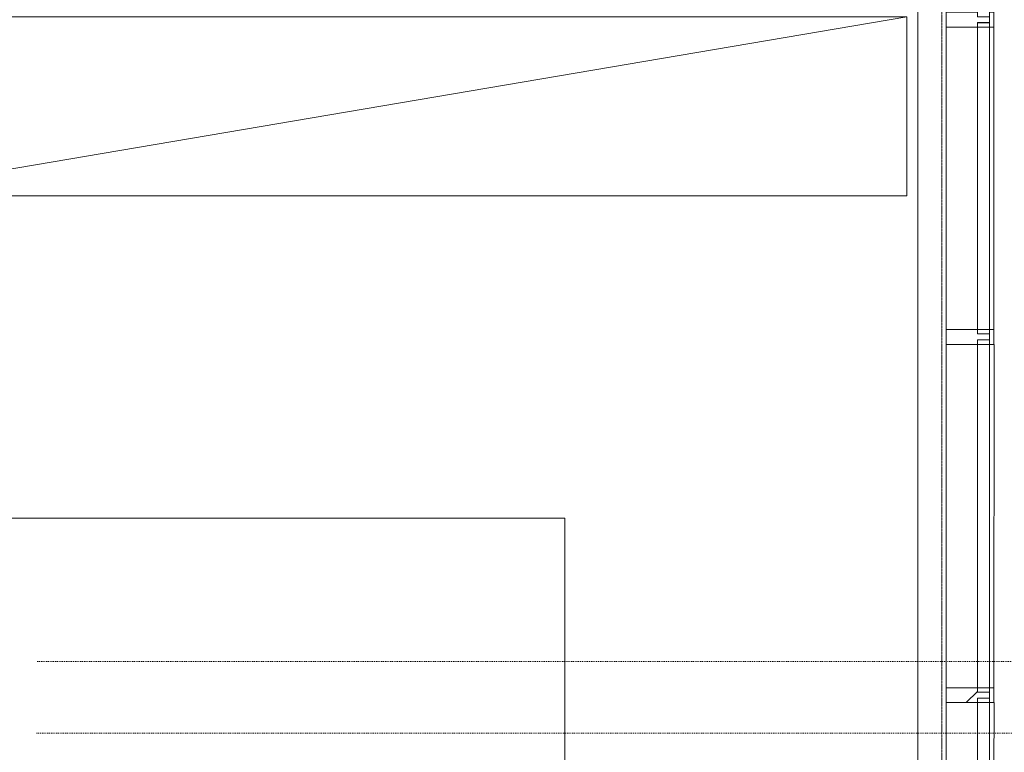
# Model space of a CAD drawing. Header units: centimetres. Extents: x 6036 to 22185, y 5782 to 11383.
# Tile 174 of 183: x 18155 to 18485, y 8583 to 8829. Entities that reach past the tile are written whole.
import ezdxf

# ---------------------------------------------------------------- set-up
doc = ezdxf.new("R2010")
doc.units = ezdxf.units.CM
doc.linetypes.add('Dash', pattern=[0.6, 0.3, -0.3])
doc.linetypes.add('Dot 1mm', pattern=[0.1, 0, -0.1])
for name, color, linetype, lineweight in [('A-AREA', 32, 'Continuous', 9), ('A-COLS-HDLN', 52, 'Dash', 9), ('A-DETL-MBND', 5, 'Continuous', 9), ('A-FLOR', 192, 'Continuous', 9), ('A-GLAZ-CURT', 52, 'Continuous', 9), ('A-GLAZ-CWMG', 51, 'Continuous', 9), ('Q-CASE', 31, 'Continuous', 9)]:
    doc.layers.add(name, color=color, linetype=linetype, lineweight=lineweight)

# ---------------------------------------------------------------- blocks, each defined once
blk = doc.blocks.new('Rectangular Mullion - B21_Zklipsem-7964587-7-02 ZestMeble')
at = {"layer": 'A-GLAZ-CWMG'}
for p, q in [((6023.76, 8000.14), (6013.26, 8000.14)), ((6013.26, 8000.14), (6013.26, 7898.89)), ((6027.76, 8000.14), (6023.76, 8000.14)), ((6023.76, 7898.89), (6023.76, 8000.14)), ((6029.26, 8000.14), (6027.76, 8000.14)), ((6027.76, 8000.14), (6027.76, 7898.89)), ((6029.26, 8000.14), (6029.26, 7898.89)), ((6013.26, 7898.89), (6023.76, 7898.89)), ((6023.76, 7898.89), (6027.76, 7898.89)), ((6027.76, 7898.89), (6029.26, 7898.89))]:
    blk.add_line(p, q, dxfattribs=at)
blk = doc.blocks.new('Rectangular Mullion - B21_Zklipsem-5846331-7-02 ZestMeble')
at = {"layer": 'A-GLAZ-CWMG'}
for p, q in [((6553.85, 7460.65), (6653.45, 7518.15)), ((6654.2, 7516.85), (6653.45, 7518.15)), ((6554.6, 7459.35), (6654.2, 7516.85)), ((6656.2, 7513.38), (6654.2, 7516.85)), ((6656.2, 7513.38), (6556.61, 7455.88)), ((6661.45, 7504.29), (6656.2, 7513.38)), ((6561.86, 7446.79), (6661.45, 7504.29)), ((6553.85, 7460.65), (6554.6, 7459.35)), ((6554.6, 7459.35), (6556.61, 7455.88)), ((6556.61, 7455.88), (6561.86, 7446.79))]:
    blk.add_line(p, q, dxfattribs=at)
blk = doc.blocks.new('GEMO_WregaCentrumParterDrewno - GEMO_WregaCentrumParterDrewno-5879637-7-02 ZestMeble')
at = {"layer": 'A-COLS-HDLN', "color": 254}
for p, q in [((-12, 168), (-12, -295.15)), ((12, -295.15), (12, 168))]:
    blk.add_line(p, q, dxfattribs=at)
blk = doc.blocks.new('CUWP_ZestawSzklany - B21-OS_Szklo-2Szybowy-8261594-7-02 ZestMeble')
at = {"layer": 'A-GLAZ-CURT'}
for p, q in [((52.125, 0), (-52.125, 0)), ((-52.125, 0), (-52.125, -4)), ((52.125, -4), (52.125, 0)), ((-52.125, -4), (52.125, -4))]:
    blk.add_line(p, q, dxfattribs=at)
blk = doc.blocks.new('Rectangular Mullion - B21_Zklipsem-7964588-7-02 ZestMeble')
at = {"layer": 'A-DETL-MBND'}
blk.add_line((6013.26, 8725.14), (6013.26, 8826.39), dxfattribs=at)
blk = doc.blocks.new('CUWP_ZestawSzklany - B21-OS_Szklo-2Szybowy-V314-7-02 ZestMeble')
at = {"layer": 'A-GLAZ-CURT'}
for p, q in [((59, 0), (-59, 0)), ((-59, 0), (-59, -4)), ((59, -4), (59, 0)), ((-59, -4), (59, -4))]:
    blk.add_line(p, q, dxfattribs=at)
blk = doc.blocks.new('Rectangular Mullion - B21_Zklipsem-5846330-7-02 ZestMeble')
at = {"layer": 'A-DETL-MBND'}
blk.add_line((6013.26, 8605.14), (6013.26, 8720.14), dxfattribs=at)
blk = doc.blocks.new('Rectangular Mullion - B21_Zklipsem-V316-7-02 ZestMeble')
at = {"layer": 'A-GLAZ-CWMG'}
h = blk.add_hatch(dxfattribs=at)
h.set_pattern_fill('FP_210', color=256, style=0, pattern_type=2)
h.set_pattern_definition([(315, (-8831.387, 6027.758), (21.2132, 21.2132), [])])
h.paths.add_polyline_path([(-5, 4), (-3.5, 4), (-3.5, 0), (-5, 0), (-5, -1.5), (0, -1.5), (0, 0), (-1.5, 0), (-1.5, 4), (0, 4), (0, 14.5), (-5, 14.5)])
at = {"layer": 'A-GLAZ-CWMG', "lineweight": 18}
for p, q in [((0, 14.5), (-5, 14.5)), ((-5, 14.5), (-5, 4)), ((0, 4), (0, 14.5)), ((-5, 4), (-3.5, 4)), ((-3.5, 4), (-3.5, 0)), ((-1.5, 0), (-1.5, 4)), ((-1.5, 4), (0, 4)), ((-3.5, 0), (-5, 0)), ((-5, 0), (-5, -1.5)), ((-5, -1.5), (0, -1.5)), ((0, 0), (-1.5, 0)), ((0, -1.5), (0, 0))]:
    blk.add_line(p, q, dxfattribs=at)
blk = doc.blocks.new('Rectangular Mullion - B21_Zklipsem-V317-7-02 ZestMeble')
at = {"layer": 'A-GLAZ-CWMG'}
h = blk.add_hatch(dxfattribs=at)
h.set_pattern_fill('FP_211', color=256, style=0, pattern_type=2)
h.set_pattern_definition([(225, (8722.637, 6027.758), (21.2132, -21.2132), [])])
h.paths.add_polyline_path([(2.5, -1.5), (-2.5, -1.5), (-2.5, 0), (-1, 0), (-1, 4), (-2.5, 4), (-2.5, 14.5), (2.5, 14.5), (2.5, 4), (1, 4), (1, 0), (2.5, 0)])
at = {"layer": 'A-GLAZ-CWMG', "lineweight": 18}
for p, q in [((-2.5, 4), (-2.5, 14.5)), ((-2.5, 14.5), (2.5, 14.5)), ((2.5, 14.5), (2.5, 4)), ((-1, 4), (-2.5, 4)), ((-1, 0), (-1, 4)), ((2.5, 4), (1, 4)), ((1, 4), (1, 0)), ((-2.5, -1.5), (-2.5, 0)), ((-2.5, 0), (-1, 0)), ((2.5, -1.5), (-2.5, -1.5)), ((1, 0), (2.5, 0)), ((2.5, 0), (2.5, -1.5))]:
    blk.add_line(p, q, dxfattribs=at)
blk = doc.blocks.new('Rectangular Mullion - B21_Zklipsem-V318-7-02 ZestMeble')
at = {"layer": 'A-GLAZ-CWMG'}
h = blk.add_hatch(dxfattribs=at)
h.set_pattern_fill('FP_212', color=256, style=0, pattern_type=2)
h.set_pattern_definition([(225, (8602.637, 6027.758), (21.2132, -21.2132), [])])
h.paths.add_polyline_path([(2.5, 4), (1, 4), (1, 0), (2.5, 0), (2.5, -1.5), (-2.5, -1.5), (-2.5, 0), (-1, 0), (-1, 4), (-2.5, 4), (-2.5, 14.5), (2.5, 14.5)])
at = {"layer": 'A-GLAZ-CWMG', "lineweight": 18}
for p, q in [((-2.5, 4), (-2.5, 14.5)), ((-2.5, 14.5), (2.5, 14.5)), ((2.5, 14.5), (2.5, 4)), ((-1, 4), (-2.5, 4)), ((-1, 0), (-1, 4)), ((2.5, 4), (1, 4)), ((1, 4), (1, 0)), ((-2.5, -1.5), (-2.5, 0)), ((-2.5, 0), (-1, 0)), ((2.5, -1.5), (-2.5, -1.5)), ((1, 0), (2.5, 0)), ((2.5, 0), (2.5, -1.5))]:
    blk.add_line(p, q, dxfattribs=at)
blk = doc.blocks.new('CASE_Szafa_P2 - E21-S_Regal_Instx60x100__Administracja_high-6023972-7-02 ZestMeble')
at = {"layer": 'Q-CASE'}
for p, q in [((176.36, 0), (-176.36, 0)), ((-176.36, 0), (-176.36, -60)), ((176.36, 0), (-176.36, 0)), ((-176.36, 0), (-176.36, -60)), ((-176.36, -60), (176.36, 0)), ((176.36, 0), (-176.36, 0)), ((176.36, -60), (176.36, 0)), ((176.36, -60), (176.36, 0)), ((-176.36, -60), (176.36, -60)), ((-176.36, -60), (176.36, -60))]:
    blk.add_line(p, q, dxfattribs=at)
blk = doc.blocks.new('CASE_Blat-Instance_P1 - E21-S_Blat_Instx120_ 2-8681296-7-02 ZestMeble')
at = {"layer": 'Q-CASE'}
for p, q in [((198.74, 98.1), (-46.34, 98.1)), ((-46.34, 98.1), (-46.34, -21.9)), ((-46.34, -21.9), (-46.34, 98.1)), ((-46.34, 98.1), (198.74, 98.1)), ((198.74, -21.9), (198.74, 98.1)), ((198.74, 98.1), (198.74, -21.9)), ((-46.34, -21.9), (198.74, -21.9)), ((198.74, -21.9), (-46.34, -21.9))]:
    blk.add_line(p, q, dxfattribs=at)

msp = doc.modelspace()

# ---------------------------------------------------------------- linework, layer by layer
at = {"layer": 'A-AREA', "linetype": 'Dot 1mm'}
msp.add_line((18464.07, 7893.89), (18464.07, 8853.89), dxfattribs=at)
at = {"layer": 'A-FLOR'}
for p, q in [((18480.08, 10761.89), (18480.08, 8826.39)), ((18456.08, 7881.52), (18456.08, 10749.89)), ((18480.08, 8725.14), (18480.08, 8720.14)), ((18480.08, 8605.14), (18480.08, 8600.14))]:
    msp.add_line(p, q, dxfattribs=at)

# ---------------------------------------------------------------- block references
at = {"layer": 'A-COLS-HDLN', "color": 254, "rotation": 269.9999999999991}
msp.add_blockref('GEMO_WregaCentrumParterDrewno - GEMO_WregaCentrumParterDrewno-5879637-7-02 ZestMeble', (18456.08, 8601.89), dxfattribs=at)
at = {"layer": 'A-DETL-MBND'}
for name, p in [('Rectangular Mullion - B21_Zklipsem-7964588-7-02 ZestMeble', (12452.32, 0)), ('Rectangular Mullion - B21_Zklipsem-5846330-7-02 ZestMeble', (12452.32, 0)), ('Rectangular Mullion - B21_Zklipsem-5846330-7-02 ZestMeble', (12452.32, -120))]:
    msp.add_blockref(name, p, dxfattribs=at)
at = {"layer": 'A-GLAZ-CURT', "rotation": 269.9999999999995}
for name, p in [('CUWP_ZestawSzklany - B21-OS_Szklo-2Szybowy-8261594-7-02 ZestMeble', (18480.08, 8775.76)), ('CUWP_ZestawSzklany - B21-OS_Szklo-2Szybowy-V314-7-02 ZestMeble', (18480.08, 8662.64)), ('CUWP_ZestawSzklany - B21-OS_Szklo-2Szybowy-V314-7-02 ZestMeble', (18480.08, 8542.64))]:
    msp.add_blockref(name, p, dxfattribs=at)
at = {"layer": 'A-GLAZ-CWMG'}
for name, p, rotation in [('Rectangular Mullion - B21_Zklipsem-V316-7-02 ZestMeble', (18480.08, 8831.39), 89.99999999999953), ('Rectangular Mullion - B21_Zklipsem-5846331-7-02 ZestMeble', (15297.4, 18126.26), 239.9999999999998), ('Rectangular Mullion - B21_Zklipsem-5846331-7-02 ZestMeble', (15297.4, 18006.26), 240.0000000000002)]:
    msp.add_blockref(name, p, dxfattribs=dict(at, rotation=rotation))
msp.add_blockref('Rectangular Mullion - B21_Zklipsem-7964587-7-02 ZestMeble', (12452.32, 826.25), dxfattribs=at)
at = {"layer": 'A-GLAZ-CWMG', "extrusion": (0, 0, -1), "rotation": 270.0000000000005}
for name, p in [('Rectangular Mullion - B21_Zklipsem-V317-7-02 ZestMeble', (-18480.08, 8722.64)), ('Rectangular Mullion - B21_Zklipsem-V318-7-02 ZestMeble', (-18480.08, 8602.64))]:
    msp.add_blockref(name, p, dxfattribs=at)
at = {"layer": 'Q-CASE'}
for name, p in [('CASE_Szafa_P2 - E21-S_Regal_Instx60x100__Administracja_high-6023972-7-02 ZestMeble', (18276.08, 8829.89)), ('CASE_Blat-Instance_P1 - E21-S_Blat_Instx120_ 2-8681296-7-02 ZestMeble', (18139.17, 8563.79))]:
    msp.add_blockref(name, p, dxfattribs=at)

doc.saveas('drawing.dxf')
